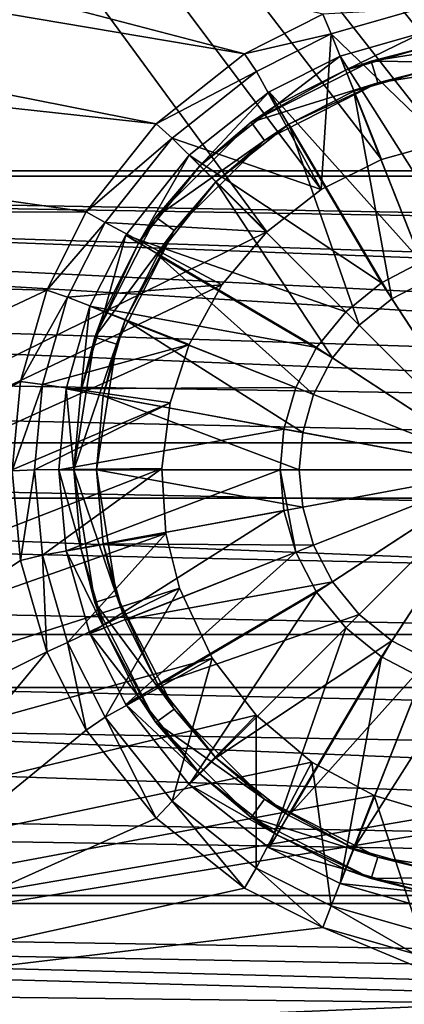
# Model space of a CAD drawing. Header units: metres. Extents: x -1004 to 0, y -808 to 0.
# Tile 64 of 159: x -566 to -515, y -741 to -610. Entities that reach past the tile are written whole.
import ezdxf

# ---------------------------------------------------------------- set-up
doc = ezdxf.new("R2010")
doc.units = ezdxf.units.M

msp = doc.modelspace()

# ---------------------------------------------------------------- linework, layer by layer
at = {"layer": 'None012310'}
for points in [[(-554.042908, -575.838135, 2169.999756), (-576.672791, -564.474976, 2169.999756), (-820.791748, -631.100647, 2169.999756)], [(-577.560303, -565.73114, 2167.143799), (-554.747742, -577.210388, 2167.143799), (-820.791748, -630.385498, 2167.143799)], [(-820.791748, -631.100647, 2169.999756), (-527.649048, -583.39563, 2169.999756), (-554.042908, -575.838135, 2169.999756)], [(-554.747742, -577.210388, 2167.143799), (-528.085999, -584.876221, 2167.143799), (-820.791748, -630.385498, 2167.143799)], [(-502.018646, -585.732666, 2169.999756), (-527.649048, -583.39563, 2169.999756), (-820.791748, -631.100647, 2169.999756)], [(-528.085999, -584.876221, 2167.143799), (-502.018646, -587.267883, 2167.143799), (-820.791748, -630.385498, 2167.143799)], [(-183.245575, -631.100647, 2169.999756), (-502.018646, -585.732666, 2169.999756), (-820.791748, -631.100647, 2169.999756)], [(-820.791748, -630.385498, 2167.143799), (-502.018646, -587.267883, 2167.143799), (-183.245575, -630.385498, 2167.143799)], [(-104.087563, -673.795837, 2141.555176), (-861.502258, -642.578125, 2160.918701), (-820.791748, -630.385498, 2167.143799)], [(-183.245575, -630.385498, 2167.143799), (-142.53511, -642.578247, 2160.918701), (-820.791748, -630.385498, 2167.143799)], [(-142.53511, -642.578247, 2160.918701), (-122.623138, -656.609924, 2152.863525), (-820.791748, -630.385498, 2167.143799)], [(-820.791748, -630.385498, 2167.143799), (-122.623138, -656.609924, 2152.863525), (-104.087563, -673.795837, 2141.555176)], [(-860.662842, -642.614746, 2164.17627), (-111.603981, -666.4646, 2150.060791), (-820.791748, -631.100647, 2169.999756)], [(-111.603981, -666.4646, 2150.060791), (-126.548965, -653.800537, 2157.918701), (-820.791748, -631.100647, 2169.999756)], [(-820.791748, -631.100647, 2169.999756), (-126.548965, -653.800537, 2157.918701), (-143.374496, -642.614746, 2164.17627)], [(-820.791748, -631.100647, 2169.999756), (-143.374496, -642.614746, 2164.17627), (-183.245575, -631.100647, 2169.999756)], [(-881.414185, -656.609863, 2152.863525), (-861.502258, -642.578125, 2160.918701), (-104.087563, -673.795837, 2141.555176)], [(-111.603981, -666.4646, 2150.060791), (-860.662842, -642.614746, 2164.17627), (-877.488342, -653.800537, 2157.918701)], [(-892.43335, -666.4646, 2150.060791), (-111.603981, -666.4646, 2150.060791), (-877.488342, -653.800537, 2157.918701)], [(-899.94989, -673.796082, 2141.555176), (-881.414185, -656.609863, 2152.863525), (-104.087563, -673.795837, 2141.555176)], [(-82.027756, -698.932068, 2125.520752), (-892.43335, -666.4646, 2150.060791), (-908.266174, -682.554504, 2138.760986)], [(-82.027756, -698.932068, 2125.520752), (-95.771164, -682.554504, 2138.760986), (-892.43335, -666.4646, 2150.060791)], [(-95.771164, -682.554504, 2138.760986), (-111.603981, -666.4646, 2150.060791), (-892.43335, -666.4646, 2150.060791)], [(-915.988464, -691.90033, 2127.664551), (-899.94989, -673.796082, 2141.555176), (-88.047546, -691.902039, 2127.663086)], [(-899.94989, -673.796082, 2141.555176), (-104.087563, -673.795837, 2141.555176), (-88.047546, -691.902039, 2127.663086)], [(-922.009583, -698.932068, 2125.520752), (-82.027756, -698.932068, 2125.520752), (-908.266174, -682.554504, 2138.760986)], [(-929.518494, -710.105225, 2111.226563), (-915.988464, -691.90033, 2127.664551), (-64.492477, -726.51062, 2093.737549)], [(-64.492477, -726.51062, 2093.737549), (-915.988464, -691.90033, 2127.664551), (-74.518837, -710.105225, 2111.226563)], [(-915.988464, -691.90033, 2127.664551), (-88.047546, -691.902039, 2127.663086), (-74.518837, -710.105225, 2111.226563)], [(-62.764423, -727.559082, 2097.011719), (-922.009583, -698.932068, 2125.520752), (-932.552673, -713.465515, 2112.023438)], [(-62.764423, -727.559082, 2097.011719), (-71.484612, -713.465515, 2112.023438), (-922.009583, -698.932068, 2125.520752)], [(-71.484612, -713.465515, 2112.023438), (-82.027756, -698.932068, 2125.520752), (-922.009583, -698.932068, 2125.520752)], [(-939.5448, -726.510559, 2093.737793), (-929.518494, -710.105225, 2111.226563), (-64.492477, -726.51062, 2093.737549)], [(-941.272888, -727.559082, 2097.011719), (-62.764423, -727.559082, 2097.011719), (-932.552673, -713.465515, 2112.023438)], [(-946.362122, -741.070984, 2075.415039), (-939.5448, -726.510559, 2093.737793), (-54.187531, -749.625977, 2063.023682)], [(-54.187531, -749.625977, 2063.023682), (-939.5448, -726.510559, 2093.737793), (-57.675217, -741.070984, 2075.415039)], [(-939.5448, -726.510559, 2093.737793), (-64.492477, -726.51062, 2093.737549), (-57.675217, -741.070984, 2075.415039)], [(-941.272888, -727.559082, 2097.011719), (-949.259888, -744.18219, 2076.154297), (-51.716675, -751.684326, 2065.279785)], [(-51.716675, -751.684326, 2065.279785), (-54.777439, -744.18219, 2076.154297), (-941.272888, -727.559082, 2097.011719)], [(-54.777439, -744.18219, 2076.154297), (-62.764423, -727.559082, 2097.011719), (-941.272888, -727.559082, 2097.011719)]]:
    msp.add_3dface(points, dxfattribs=at)
at = {"layer": 'None012320'}
for points in [[(-512.755005, -612.025391, 111.452499), (-523.735901, -615.182617, 111.452499), (-507.414429, -640.883179, 115.948647)], [(-522.999756, -617.042175, 108.797249), (-523.735901, -615.182617, 108.389137), (-512.755005, -612.025391, 108.38913)], [(-512.755005, -612.025391, 108.38913), (-523.735901, -615.182617, 111.452499), (-512.755005, -612.025391, 111.452499)], [(-512.755005, -612.025391, 108.38913), (-523.735901, -615.182617, 108.389137), (-523.735901, -615.182617, 111.452499)], [(-512.391052, -613.991943, 108.797249), (-522.999756, -617.042175, 108.797249), (-512.755005, -612.025391, 108.38913)], [(-502.018829, -613.040283, 101.509148), (-519.632813, -615.830078, 101.509148), (-512.391052, -613.991943, 108.797249)], [(-502.018829, -613.040283, 101.509148), (-502.018829, -616.040283, 101.509148), (-519.632813, -615.830078, 101.509148)], [(-519.632813, -615.830078, 101.509148), (-522.999756, -617.042175, 108.797249), (-512.391052, -613.991943, 108.797249)], [(-519.632813, -615.830078, 101.509148), (-535.522583, -623.926331, 101.509148), (-522.999756, -617.042175, 108.797249)], [(-519.632813, -615.830078, 101.509148), (-518.70575, -618.683228, 101.509148), (-535.522583, -623.926331, 101.509148)], [(-523.735901, -615.182617, 111.452499), (-533.147095, -619.920166, 111.452499), (-512.933655, -642.470093, 115.948647)], [(-532.092834, -621.61969, 108.797249), (-533.147095, -619.920166, 108.389137), (-523.735901, -615.182617, 108.389137)], [(-523.735901, -615.182617, 108.389137), (-533.147095, -619.920166, 108.389137), (-523.735901, -615.182617, 111.452499)], [(-523.735901, -615.182617, 111.452499), (-533.147095, -619.920166, 108.389137), (-533.147095, -619.920166, 111.452499)], [(-522.999756, -617.042175, 108.797249), (-532.092834, -621.61969, 108.797249), (-523.735901, -615.182617, 108.389137)], [(-507.414429, -640.883179, 115.948647), (-523.735901, -615.182617, 111.452499), (-512.933655, -642.470093, 115.948647)], [(-502.018829, -616.040283, 101.509148), (-518.70575, -618.683228, 101.509148), (-519.632813, -615.830078, 101.509148)], [(-502.018829, -616.040283, 101.509148), (-511.845154, -616.941833, 109.382034), (-518.70575, -618.683228, 101.509148)], [(-535.522583, -623.926331, 101.509148), (-532.092834, -621.61969, 108.797249), (-522.999756, -617.042175, 108.797249)], [(-521.895508, -619.831543, 109.382034), (-511.845154, -616.941833, 109.382034), (-512.001099, -644.825562, 113.182106)], [(-511.845154, -616.941833, 109.382034), (-521.895508, -619.831543, 109.382034), (-518.70575, -618.683228, 101.509148)], [(-518.70575, -618.683228, 101.509148), (-533.759216, -626.353333, 101.509148), (-535.522583, -623.926331, 101.509148)], [(-518.70575, -618.683228, 101.509148), (-530.511353, -624.169006, 109.382034), (-533.759216, -626.353333, 101.509148)], [(-518.70575, -618.683228, 101.509148), (-521.895508, -619.831543, 109.382034), (-530.511353, -624.169006, 109.382034)], [(-533.147095, -619.920166, 111.452499), (-543.738098, -628.320984, 111.452499), (-518.244751, -645.221558, 115.948647)], [(-542.323914, -629.735168, 108.797249), (-543.738098, -628.320984, 108.389137), (-533.147095, -619.920166, 108.389137)], [(-533.147095, -619.920166, 108.389137), (-543.738098, -628.320984, 108.389137), (-533.147095, -619.920166, 111.452499)], [(-533.147095, -619.920166, 111.452499), (-543.738098, -628.320984, 108.389137), (-543.738098, -628.320984, 111.452499)], [(-532.092834, -621.61969, 108.797249), (-542.323914, -629.735168, 108.797249), (-533.147095, -619.920166, 108.389137)], [(-512.933655, -642.470093, 115.948647), (-533.147095, -619.920166, 111.452499), (-518.244751, -645.221558, 115.948647)], [(-530.511353, -624.169006, 109.382034), (-521.895508, -619.831543, 109.382034), (-516.858521, -647.34198, 113.182106)], [(-521.895508, -619.831543, 109.382034), (-512.001099, -644.825562, 113.182106), (-516.858521, -647.34198, 113.182106)], [(-532.092834, -621.61969, 108.797249), (-535.522583, -623.926331, 101.509148), (-542.323914, -629.735168, 108.797249)], [(-535.522583, -623.926331, 101.509148), (-548.132813, -636.536499, 101.509148), (-542.323914, -629.735168, 108.797249)], [(-535.522583, -623.926331, 101.509148), (-533.759216, -626.353333, 101.509148), (-548.132813, -636.536499, 101.509148)], [(-540.202576, -631.856506, 109.382034), (-530.511353, -624.169006, 109.382034), (-521.194702, -650.864441, 113.182106)], [(-530.511353, -624.169006, 109.382034), (-540.202576, -631.856506, 109.382034), (-533.759216, -626.353333, 101.509148)], [(-530.511353, -624.169006, 109.382034), (-516.858521, -647.34198, 113.182106), (-521.194702, -650.864441, 113.182106)], [(-533.759216, -626.353333, 101.509148), (-545.70575, -638.299866, 101.509148), (-548.132813, -636.536499, 101.509148)], [(-533.759216, -626.353333, 101.509148), (-540.202576, -631.856506, 109.382034), (-545.70575, -638.299866, 101.509148)], [(-543.738098, -628.320984, 111.452499), (-552.138977, -638.912048, 111.452499), (-522.986084, -649.073059, 115.948647)], [(-550.439453, -639.966309, 108.797249), (-552.138977, -638.912048, 108.389137), (-543.738098, -628.320984, 108.389137)], [(-543.738098, -628.320984, 108.389137), (-552.138977, -638.912048, 108.389137), (-543.738098, -628.320984, 111.452499)], [(-543.738098, -628.320984, 111.452499), (-552.138977, -638.912048, 108.389137), (-552.138977, -638.912048, 111.452499)], [(-542.323914, -629.735168, 108.797249), (-550.439453, -639.966309, 108.797249), (-543.738098, -628.320984, 108.389137)], [(-518.244751, -645.221558, 115.948647), (-543.738098, -628.320984, 111.452499), (-522.986084, -649.073059, 115.948647)], [(-542.323914, -629.735168, 108.797249), (-548.132813, -636.536499, 101.509148), (-550.439453, -639.966309, 108.797249)], [(-547.890137, -641.547729, 109.382034), (-540.202576, -631.856506, 109.382034), (-524.717102, -655.200623, 113.182106)], [(-540.202576, -631.856506, 109.382034), (-547.890137, -641.547729, 109.382034), (-545.70575, -638.299866, 101.509148)], [(-540.202576, -631.856506, 109.382034), (-521.194702, -650.864441, 113.182106), (-524.717102, -655.200623, 113.182106)], [(-548.132813, -636.536499, 101.509148), (-556.229065, -652.426331, 101.509148), (-550.439453, -639.966309, 108.797249)], [(-548.132813, -636.536499, 101.509148), (-545.70575, -638.299866, 101.509148), (-556.229065, -652.426331, 101.509148)], [(-545.70575, -638.299866, 101.509148), (-553.375916, -653.353333, 101.509148), (-556.229065, -652.426331, 101.509148)], [(-545.70575, -638.299866, 101.509148), (-552.2276, -650.163574, 109.382034), (-553.375916, -653.353333, 101.509148)], [(-545.70575, -638.299866, 101.509148), (-547.890137, -641.547729, 109.382034), (-552.2276, -650.163574, 109.382034)], [(-552.138977, -638.912048, 111.452499), (-556.876465, -648.323181, 111.452507), (-526.837524, -653.814331, 115.948647)], [(-555.016968, -649.059326, 108.797256), (-556.876465, -648.323181, 108.389137), (-552.138977, -638.912048, 108.389137)], [(-552.138977, -638.912048, 108.389137), (-556.876465, -648.323181, 108.389137), (-552.138977, -638.912048, 111.452499)], [(-552.138977, -638.912048, 111.452499), (-556.876465, -648.323181, 108.389137), (-556.876465, -648.323181, 111.452507)], [(-550.439453, -639.966309, 108.797249), (-556.229065, -652.426331, 101.509148), (-555.016968, -649.059326, 108.797256)], [(-550.439453, -639.966309, 108.797249), (-555.016968, -649.059326, 108.797256), (-552.138977, -638.912048, 108.389137)], [(-522.986084, -649.073059, 115.948647), (-552.138977, -638.912048, 111.452499), (-526.837524, -653.814331, 115.948647)], [(-552.2276, -650.163574, 109.382034), (-547.890137, -641.547729, 109.382034), (-527.233521, -660.057983, 113.182106)], [(-547.890137, -641.547729, 109.382034), (-524.717102, -655.200623, 113.182106), (-527.233521, -660.057983, 113.182106)], [(-512.933655, -642.470093, 115.948647), (-518.244751, -645.221558, 115.948647), (-502.018829, -670.040283, 117.452507)], [(-516.858521, -647.34198, 113.182106), (-512.001099, -644.825562, 113.182106), (-502.018829, -670.040283, 114.452507)], [(-518.244751, -645.221558, 115.948647), (-522.986084, -649.073059, 115.948647), (-502.018829, -670.040283, 117.452507)], [(-521.194702, -650.864441, 113.182106), (-516.858521, -647.34198, 113.182106), (-502.018829, -670.040283, 114.452507)], [(-556.876465, -648.323181, 111.452507), (-560.033752, -659.304138, 111.452507), (-529.58905, -659.125488, 115.948647)], [(-558.0672, -659.66803, 108.797256), (-560.033752, -659.304138, 108.389137), (-556.876465, -648.323181, 108.389137)], [(-556.876465, -648.323181, 108.389137), (-560.033752, -659.304138, 108.389137), (-556.876465, -648.323181, 111.452507)], [(-556.876465, -648.323181, 111.452507), (-560.033752, -659.304138, 108.389137), (-560.033752, -659.304138, 111.452507)], [(-555.016968, -649.059326, 108.797256), (-558.0672, -659.66803, 108.797256), (-556.876465, -648.323181, 108.389137)], [(-556.229065, -652.426331, 101.509148), (-558.0672, -659.66803, 108.797256), (-555.016968, -649.059326, 108.797256)], [(-526.837524, -653.814331, 115.948647), (-556.876465, -648.323181, 111.452507), (-529.58905, -659.125488, 115.948647)], [(-522.986084, -649.073059, 115.948647), (-526.837524, -653.814331, 115.948647), (-502.018829, -670.040283, 117.452507)], [(-555.117249, -660.213928, 109.382042), (-552.2276, -650.163574, 109.382034), (-528.684875, -665.105652, 113.182106)], [(-552.2276, -650.163574, 109.382034), (-555.117249, -660.213928, 109.382042), (-553.375916, -653.353333, 101.509148)], [(-552.2276, -650.163574, 109.382034), (-527.233521, -660.057983, 113.182106), (-528.684875, -665.105652, 113.182106)], [(-524.717102, -655.200623, 113.182106), (-521.194702, -650.864441, 113.182106), (-502.018829, -670.040283, 114.452507)], [(-556.229065, -652.426331, 101.509148), (-559.01886, -670.040283, 101.509148), (-558.0672, -659.66803, 108.797256)], [(-556.229065, -652.426331, 101.509148), (-553.375916, -653.353333, 101.509148), (-559.01886, -670.040283, 101.509148)], [(-553.375916, -653.353333, 101.509148), (-556.01886, -670.040283, 101.509148), (-559.01886, -670.040283, 101.509148)], [(-553.375916, -653.353333, 101.509148), (-555.117249, -660.213928, 109.382042), (-556.01886, -670.040283, 101.509148)], [(-526.837524, -653.814331, 115.948647), (-529.58905, -659.125488, 115.948647), (-502.018829, -670.040283, 117.452507)], [(-527.233521, -660.057983, 113.182106), (-524.717102, -655.200623, 113.182106), (-502.018829, -670.040283, 114.452507)], [(-560.033752, -659.304138, 111.452507), (-561.018799, -670.040283, 111.452507), (-531.175903, -664.644653, 115.948647)], [(-559.01886, -670.040283, 108.797256), (-561.018799, -670.040283, 108.389137), (-560.033752, -659.304138, 108.389137)], [(-560.033752, -659.304138, 108.389137), (-561.018799, -670.040283, 111.452507), (-560.033752, -659.304138, 111.452507)], [(-560.033752, -659.304138, 108.389137), (-561.018799, -670.040283, 108.389137), (-561.018799, -670.040283, 111.452507)], [(-529.58905, -659.125488, 115.948647), (-560.033752, -659.304138, 111.452507), (-531.175903, -664.644653, 115.948647)], [(-558.0672, -659.66803, 108.797256), (-559.01886, -670.040283, 108.797256), (-560.033752, -659.304138, 108.389137)], [(-502.018829, -670.040283, 117.452507), (-529.58905, -659.125488, 115.948647), (-531.175903, -664.644653, 115.948647)], [(-559.01886, -670.040283, 101.509148), (-559.01886, -670.040283, 108.797256), (-558.0672, -659.66803, 108.797256)], [(-556.01886, -670.040283, 109.382042), (-555.117249, -660.213928, 109.382042), (-529.137573, -670.040283, 113.182106)], [(-555.117249, -660.213928, 109.382042), (-556.01886, -670.040283, 109.382042), (-556.01886, -670.040283, 101.509148)], [(-555.117249, -660.213928, 109.382042), (-528.684875, -665.105652, 113.182106), (-529.137573, -670.040283, 113.182106)], [(-528.684875, -665.105652, 113.182106), (-527.233521, -660.057983, 113.182106), (-502.018829, -670.040283, 114.452507)], [(-561.018799, -670.040283, 111.452507), (-531.670959, -670.040283, 115.948647), (-531.175903, -664.644653, 115.948647)], [(-531.175903, -664.644653, 115.948647), (-531.670959, -670.040283, 115.948647), (-502.018829, -670.040283, 117.452507)], [(-529.137573, -670.040283, 113.182106), (-528.684875, -665.105652, 113.182106), (-502.018829, -670.040283, 114.452507)], [(-561.018799, -670.040283, 111.452507), (-560.033752, -680.776428, 111.452507), (-531.670959, -670.040283, 115.948647)], [(-560.033752, -680.776428, 108.389137), (-561.018799, -670.040283, 108.389137), (-558.0672, -680.412476, 108.797256)], [(-561.018799, -670.040283, 108.389137), (-559.01886, -670.040283, 108.797256), (-558.0672, -680.412476, 108.797256)], [(-560.033752, -680.776428, 111.452507), (-561.018799, -670.040283, 108.389137), (-560.033752, -680.776428, 108.389137)], [(-560.033752, -680.776428, 111.452507), (-561.018799, -670.040283, 111.452507), (-561.018799, -670.040283, 108.389137)], [(-560.033752, -680.776428, 111.452507), (-531.175903, -675.435852, 115.948647), (-531.670959, -670.040283, 115.948647)], [(-556.229065, -687.654236, 101.509148), (-558.0672, -680.412476, 108.797256), (-559.01886, -670.040283, 101.509148)], [(-558.0672, -680.412476, 108.797256), (-559.01886, -670.040283, 108.797256), (-559.01886, -670.040283, 101.509148)], [(-559.01886, -670.040283, 101.509148), (-556.01886, -670.040283, 101.509148), (-553.375916, -686.727173, 101.509148)], [(-556.229065, -687.654236, 101.509148), (-559.01886, -670.040283, 101.509148), (-553.375916, -686.727173, 101.509148)], [(-555.117249, -679.866577, 109.382042), (-556.01886, -670.040283, 109.382042), (-528.684875, -674.974915, 113.182106)], [(-556.01886, -670.040283, 109.382042), (-529.137573, -670.040283, 113.182106), (-528.684875, -674.974915, 113.182106)], [(-553.375916, -686.727173, 101.509148), (-556.01886, -670.040283, 101.509148), (-555.117249, -679.866577, 109.382042)], [(-556.01886, -670.040283, 101.509148), (-556.01886, -670.040283, 109.382042), (-555.117249, -679.866577, 109.382042)], [(-531.670959, -670.040283, 115.948647), (-531.175903, -675.435852, 115.948647), (-529.58905, -680.955078, 115.948647)], [(-529.58905, -680.955078, 115.948647), (-502.018829, -670.040283, 117.452507), (-531.670959, -670.040283, 115.948647)], [(-529.58905, -680.955078, 115.948647), (-526.837524, -686.266235, 115.948647), (-502.018829, -670.040283, 117.452507)], [(-528.684875, -674.974915, 113.182106), (-529.137573, -670.040283, 113.182106), (-502.018829, -670.040283, 114.452507)], [(-527.233521, -680.022522, 113.182106), (-528.684875, -674.974915, 113.182106), (-502.018829, -670.040283, 114.452507)], [(-524.717102, -684.879944, 113.182106), (-527.233521, -680.022522, 113.182106), (-502.018829, -670.040283, 114.452507)], [(-526.837524, -686.266235, 115.948647), (-522.986084, -691.007507, 115.948647), (-502.018829, -670.040283, 117.452507)], [(-521.194702, -689.216125, 113.182106), (-524.717102, -684.879944, 113.182106), (-502.018829, -670.040283, 114.452507)], [(-522.986084, -691.007507, 115.948647), (-518.244751, -694.858948, 115.948647), (-502.018829, -670.040283, 117.452507)], [(-516.858521, -692.738586, 113.182106), (-521.194702, -689.216125, 113.182106), (-502.018829, -670.040283, 114.452507)], [(-518.244751, -694.858948, 115.948647), (-512.933655, -697.610474, 115.948647), (-502.018829, -670.040283, 117.452507)], [(-512.001099, -695.255005, 113.182106), (-516.858521, -692.738586, 113.182106), (-502.018829, -670.040283, 114.452507)], [(-555.117249, -679.866577, 109.382042), (-528.684875, -674.974915, 113.182106), (-527.233521, -680.022522, 113.182106)], [(-560.033752, -680.776428, 111.452507), (-556.876465, -691.757385, 111.452507), (-531.175903, -675.435852, 115.948647)], [(-531.175903, -675.435852, 115.948647), (-556.876465, -691.757385, 111.452507), (-529.58905, -680.955078, 115.948647)], [(-560.033752, -680.776428, 108.389137), (-558.0672, -680.412476, 108.797256), (-555.016968, -691.02124, 108.797256)], [(-555.016968, -691.02124, 108.797256), (-558.0672, -680.412476, 108.797256), (-556.229065, -687.654236, 101.509148)], [(-552.2276, -689.916931, 109.382042), (-555.117249, -679.866577, 109.382042), (-527.233521, -680.022522, 113.182106)], [(-553.375916, -686.727173, 101.509148), (-555.117249, -679.866577, 109.382042), (-552.2276, -689.916931, 109.382042)], [(-552.2276, -689.916931, 109.382042), (-527.233521, -680.022522, 113.182106), (-524.717102, -684.879944, 113.182106)], [(-556.876465, -691.757385, 108.389137), (-560.033752, -680.776428, 108.389137), (-555.016968, -691.02124, 108.797256)], [(-556.876465, -691.757385, 111.452507), (-560.033752, -680.776428, 111.452507), (-556.876465, -691.757385, 108.389137)], [(-556.876465, -691.757385, 108.389137), (-560.033752, -680.776428, 111.452507), (-560.033752, -680.776428, 108.389137)], [(-529.58905, -680.955078, 115.948647), (-556.876465, -691.757385, 111.452507), (-552.138977, -701.168518, 111.452507)], [(-529.58905, -680.955078, 115.948647), (-552.138977, -701.168518, 111.452507), (-526.837524, -686.266235, 115.948647)], [(-547.890137, -698.532776, 109.382042), (-552.2276, -689.916931, 109.382042), (-524.717102, -684.879944, 113.182106)], [(-547.890137, -698.532776, 109.382042), (-524.717102, -684.879944, 113.182106), (-521.194702, -689.216125, 113.182106)], [(-545.70575, -701.780701, 101.509148), (-556.229065, -687.654236, 101.509148), (-553.375916, -686.727173, 101.509148)], [(-545.70575, -701.780701, 101.509148), (-553.375916, -686.727173, 101.509148), (-547.890137, -698.532776, 109.382042)], [(-547.890137, -698.532776, 109.382042), (-553.375916, -686.727173, 101.509148), (-552.2276, -689.916931, 109.382042)], [(-552.138977, -701.168518, 111.452507), (-543.738098, -711.759521, 111.452507), (-526.837524, -686.266235, 115.948647)], [(-526.837524, -686.266235, 115.948647), (-543.738098, -711.759521, 111.452507), (-522.986084, -691.007507, 115.948647)], [(-548.132813, -703.544006, 101.509148), (-555.016968, -691.02124, 108.797256), (-556.229065, -687.654236, 101.509148)], [(-548.132813, -703.544006, 101.509148), (-556.229065, -687.654236, 101.509148), (-545.70575, -701.780701, 101.509148)], [(-540.202576, -708.22406, 109.382042), (-547.890137, -698.532776, 109.382042), (-521.194702, -689.216125, 113.182106)], [(-540.202576, -708.22406, 109.382042), (-521.194702, -689.216125, 113.182106), (-516.858521, -692.738586, 113.182106)], [(-556.876465, -691.757385, 108.389137), (-555.016968, -691.02124, 108.797256), (-550.439453, -700.114258, 108.797256)], [(-552.138977, -701.168518, 108.389137), (-556.876465, -691.757385, 108.389137), (-550.439453, -700.114258, 108.797256)], [(-552.138977, -701.168518, 111.452507), (-556.876465, -691.757385, 111.452507), (-552.138977, -701.168518, 108.389137)], [(-552.138977, -701.168518, 108.389137), (-556.876465, -691.757385, 111.452507), (-556.876465, -691.757385, 108.389137)], [(-548.132813, -703.544006, 101.509148), (-550.439453, -700.114258, 108.797256), (-555.016968, -691.02124, 108.797256)], [(-543.738098, -711.759521, 111.452507), (-533.147095, -720.1604, 111.452507), (-522.986084, -691.007507, 115.948647)], [(-522.986084, -691.007507, 115.948647), (-533.147095, -720.1604, 111.452507), (-518.244751, -694.858948, 115.948647)], [(-530.511353, -715.91156, 109.382042), (-540.202576, -708.22406, 109.382042), (-516.858521, -692.738586, 113.182106)], [(-530.511353, -715.91156, 109.382042), (-516.858521, -692.738586, 113.182106), (-512.001099, -695.255005, 113.182106)], [(-533.147095, -720.1604, 111.452507), (-523.735901, -724.897949, 111.452507), (-518.244751, -694.858948, 115.948647)], [(-521.895508, -720.249023, 109.382042), (-530.511353, -715.91156, 109.382042), (-512.001099, -695.255005, 113.182106)], [(-518.244751, -694.858948, 115.948647), (-523.735901, -724.897949, 111.452507), (-512.933655, -697.610474, 115.948647)], [(-521.895508, -720.249023, 109.382042), (-512.001099, -695.255005, 113.182106), (-506.953461, -696.706299, 113.182106)], [(-511.845154, -723.138733, 109.382042), (-521.895508, -720.249023, 109.382042), (-506.953461, -696.706299, 113.182106)], [(-540.202576, -708.22406, 109.382042), (-545.70575, -701.780701, 101.509148), (-547.890137, -698.532776, 109.382042)], [(-523.735901, -724.897949, 111.452507), (-512.755005, -728.055176, 111.452507), (-512.933655, -697.610474, 115.948647)], [(-552.138977, -701.168518, 108.389137), (-550.439453, -700.114258, 108.797256), (-542.323914, -710.345337, 108.797256)], [(-543.738098, -711.759521, 108.389137), (-552.138977, -701.168518, 108.389137), (-542.323914, -710.345337, 108.797256)], [(-543.738098, -711.759521, 111.452507), (-552.138977, -701.168518, 111.452507), (-543.738098, -711.759521, 108.389137)], [(-543.738098, -711.759521, 108.389137), (-552.138977, -701.168518, 111.452507), (-552.138977, -701.168518, 108.389137)], [(-542.323914, -710.345337, 108.797256), (-550.439453, -700.114258, 108.797256), (-548.132813, -703.544006, 101.509148)], [(-533.759216, -713.727173, 101.509148), (-548.132813, -703.544006, 101.509148), (-545.70575, -701.780701, 101.509148)], [(-533.759216, -713.727173, 101.509148), (-545.70575, -701.780701, 101.509148), (-540.202576, -708.22406, 109.382042)], [(-535.522583, -716.154236, 101.509148), (-542.323914, -710.345337, 108.797256), (-548.132813, -703.544006, 101.509148)], [(-535.522583, -716.154236, 101.509148), (-548.132813, -703.544006, 101.509148), (-533.759216, -713.727173, 101.509148)], [(-530.511353, -715.91156, 109.382042), (-533.759216, -713.727173, 101.509148), (-540.202576, -708.22406, 109.382042)], [(-543.738098, -711.759521, 108.389137), (-542.323914, -710.345337, 108.797256), (-532.092834, -718.460876, 108.797256)], [(-532.092834, -718.460876, 108.797256), (-542.323914, -710.345337, 108.797256), (-535.522583, -716.154236, 101.509148)], [(-533.147095, -720.1604, 108.389137), (-543.738098, -711.759521, 108.389137), (-532.092834, -718.460876, 108.797256)], [(-533.147095, -720.1604, 111.452507), (-543.738098, -711.759521, 111.452507), (-533.147095, -720.1604, 108.389137)], [(-533.147095, -720.1604, 108.389137), (-543.738098, -711.759521, 111.452507), (-543.738098, -711.759521, 108.389137)], [(-518.70575, -721.397339, 101.509148), (-535.522583, -716.154236, 101.509148), (-533.759216, -713.727173, 101.509148)], [(-518.70575, -721.397339, 101.509148), (-533.759216, -713.727173, 101.509148), (-521.895508, -720.249023, 109.382042)], [(-533.759216, -713.727173, 101.509148), (-530.511353, -715.91156, 109.382042), (-521.895508, -720.249023, 109.382042)], [(-519.632813, -724.250488, 101.509148), (-532.092834, -718.460876, 108.797256), (-535.522583, -716.154236, 101.509148)], [(-519.632813, -724.250488, 101.509148), (-535.522583, -716.154236, 101.509148), (-518.70575, -721.397339, 101.509148)], [(-533.147095, -720.1604, 108.389137), (-532.092834, -718.460876, 108.797256), (-522.999756, -723.038391, 108.797256)], [(-519.632813, -724.250488, 101.509148), (-522.999756, -723.038391, 108.797256), (-532.092834, -718.460876, 108.797256)], [(-523.735901, -724.897949, 108.389137), (-533.147095, -720.1604, 108.389137), (-522.999756, -723.038391, 108.797256)], [(-523.735901, -724.897949, 111.452507), (-533.147095, -720.1604, 111.452507), (-523.735901, -724.897949, 108.389137)], [(-523.735901, -724.897949, 108.389137), (-533.147095, -720.1604, 111.452507), (-533.147095, -720.1604, 108.389137)], [(-518.70575, -721.397339, 101.509148), (-521.895508, -720.249023, 109.382042), (-511.845154, -723.138733, 109.382042)], [(-502.018829, -724.040283, 101.509148), (-519.632813, -724.250488, 101.509148), (-518.70575, -721.397339, 101.509148)], [(-502.018829, -724.040283, 101.509148), (-518.70575, -721.397339, 101.509148), (-511.845154, -723.138733, 109.382042)], [(-523.735901, -724.897949, 108.389137), (-522.999756, -723.038391, 108.797256), (-512.391052, -726.088623, 108.797256)], [(-512.391052, -726.088623, 108.797256), (-522.999756, -723.038391, 108.797256), (-519.632813, -724.250488, 101.509148)], [(-502.018829, -724.040283, 101.509148), (-502.018829, -727.040283, 101.509148), (-519.632813, -724.250488, 101.509148)], [(-502.018829, -727.040283, 101.509148), (-512.391052, -726.088623, 108.797256), (-519.632813, -724.250488, 101.509148)], [(-512.755005, -728.055176, 108.389137), (-523.735901, -724.897949, 108.389137), (-512.391052, -726.088623, 108.797256)], [(-512.755005, -728.055176, 111.452507), (-523.735901, -724.897949, 108.389137), (-512.755005, -728.055176, 108.389137)], [(-512.755005, -728.055176, 111.452507), (-523.735901, -724.897949, 111.452507), (-523.735901, -724.897949, 108.389137)]]:
    msp.add_3dface(points, dxfattribs=at)
at = {"layer": 'None012349'}
for points in [[(-787.024658, -763.271118, 90), (-994.037292, -10, 90), (-533.424561, -638.481384, 90)], [(-994.037292, -10, 90), (-526.238708, -632.856445, 90), (-533.424561, -638.481384, 90)], [(-10, -10, 90), (-502.018646, -625.846375, 90), (-994.037292, -10, 90)], [(-502.018646, -625.846375, 90), (-510.034576, -626.560547, 90), (-994.037292, -10, 90)], [(-994.037292, -10, 90), (-510.034576, -626.560547, 90), (-518.256042, -628.853394, 90)], [(-518.256042, -628.853394, 90), (-526.238708, -632.856445, 90), (-994.037292, -10, 90)], [(-526.001953, -609.617432, 109.382149), (-938.786865, -509.7388, 111.125534), (-536.392456, -614.846802, 109.290871)], [(-938.786865, -509.7388, 111.125534), (-937.068787, -547.130127, 110.47287), (-536.392456, -614.846802, 109.290871)], [(-536.392456, -614.846802, 109.290871), (-937.068787, -547.130127, 110.47287), (-548.091431, -624.124634, 109.128922)], [(-937.068787, -547.130127, 110.47287), (-935.072998, -581.77356, 109.868164), (-548.091431, -624.124634, 109.128922)], [(-548.091431, -624.124634, 109.128922), (-935.072998, -581.77356, 109.868164), (-557.370667, -635.821777, 108.924751)], [(-935.072998, -581.77356, 109.868164), (-931.152954, -636.047485, 108.920807), (-557.370667, -635.821777, 108.924751)], [(-524.901855, -612.216553, 100.734467), (-526.001953, -609.617432, 109.382149), (-536.392456, -614.846802, 109.290871)], [(-524.901855, -612.216553, 100.734467), (-513.324951, -608.890686, 100.792519), (-526.001953, -609.617432, 109.382149)], [(-524.901855, -612.216553, 100.734467), (-510.034576, -626.560547, 90), (-513.324951, -608.890686, 100.792519)], [(-534.825623, -617.209473, 100.647316), (-524.901855, -612.216553, 100.734467), (-536.392456, -614.846802, 109.290871)], [(-534.825623, -617.209473, 100.647316), (-526.238708, -632.856445, 90), (-524.901855, -612.216553, 100.734467)], [(-526.238708, -632.856445, 90), (-518.256042, -628.853394, 90), (-524.901855, -612.216553, 100.734467)], [(-524.901855, -612.216553, 100.734467), (-518.256042, -628.853394, 90), (-510.034576, -626.560547, 90)], [(-534.825623, -617.209473, 100.647316), (-536.392456, -614.846802, 109.290871), (-548.091431, -624.124634, 109.128922)], [(-545.990845, -626.061951, 100.49279), (-534.825623, -617.209473, 100.647316), (-548.091431, -624.124634, 109.128922)], [(-526.238708, -632.856445, 90), (-534.825623, -617.209473, 100.647316), (-545.990845, -626.061951, 100.49279)], [(-545.990845, -626.061951, 100.49279), (-548.091431, -624.124634, 109.128922), (-557.370667, -635.821777, 108.924751)], [(-554.851074, -637.227966, 100.29789), (-545.990845, -626.061951, 100.49279), (-557.370667, -635.821777, 108.924751)], [(-533.424561, -638.481384, 90), (-545.990845, -626.061951, 100.49279), (-554.851074, -637.227966, 100.29789)], [(-533.424561, -638.481384, 90), (-526.238708, -632.856445, 90), (-545.990845, -626.061951, 100.49279)], [(-557.370667, -635.821777, 108.924751), (-931.152954, -636.047485, 108.920807), (-562.60083, -646.210693, 108.743408)], [(-931.152954, -636.047485, 108.920807), (-748.201965, -733.557373, 107.218765), (-562.60083, -646.210693, 108.743408)], [(-554.851074, -637.227966, 100.29789), (-557.370667, -635.821777, 108.924751), (-562.60083, -646.210693, 108.743408)], [(-559.844482, -647.143677, 100.124809), (-554.851074, -637.227966, 100.29789), (-562.60083, -646.210693, 108.743408)], [(-539.39978, -645.517517, 90), (-554.851074, -637.227966, 100.29789), (-559.844482, -647.143677, 100.124809)], [(-539.39978, -645.517517, 90), (-533.424561, -638.481384, 90), (-554.851074, -637.227966, 100.29789)], [(-533.424561, -638.481384, 90), (-539.39978, -645.517517, 90), (-787.024658, -763.271118, 90)], [(-539.39978, -645.517517, 90), (-543.734131, -653.394958, 90), (-787.024658, -763.271118, 90)], [(-562.60083, -646.210693, 108.743408), (-748.201965, -733.557373, 107.218765), (-566.087585, -658.335693, 108.531769)], [(-559.844482, -647.143677, 100.124809), (-562.60083, -646.210693, 108.743408), (-566.087585, -658.335693, 108.531769)], [(-543.734131, -653.394958, 90), (-539.39978, -645.517517, 90), (-559.844482, -647.143677, 100.124809)], [(-563.174255, -658.717896, 99.922783), (-559.844482, -647.143677, 100.124809), (-566.087585, -658.335693, 108.531769)], [(-543.734131, -653.394958, 90), (-559.844482, -647.143677, 100.124809), (-563.174255, -658.717896, 99.922783)], [(-787.024658, -763.271118, 90), (-543.734131, -653.394958, 90), (-546.257019, -661.171448, 90)], [(-546.257019, -661.171448, 90), (-543.734131, -653.394958, 90), (-563.174255, -658.717896, 99.922783)], [(-748.201965, -733.557373, 107.218765), (-700.727112, -736.092407, 107.174522), (-566.087585, -658.335693, 108.531769)], [(-566.087585, -658.335693, 108.531769), (-700.727112, -736.092407, 107.174522), (-567.175415, -670.190369, 108.324844)], [(-563.174255, -658.717896, 99.922783), (-566.087585, -658.335693, 108.531769), (-567.175415, -670.190369, 108.324844)], [(-564.213806, -670.037109, 99.725204), (-563.174255, -658.717896, 99.922783), (-567.175415, -670.190369, 108.324844)], [(-546.257019, -661.171448, 90), (-563.174255, -658.717896, 99.922783), (-564.213806, -670.037109, 99.725204)], [(-546.257019, -661.171448, 90), (-547.366516, -669.858643, 90), (-787.024658, -763.271118, 90)], [(-547.366516, -669.858643, 90), (-546.257019, -661.171448, 90), (-564.213806, -670.037109, 99.725204)], [(-547.366516, -669.858643, 90), (-546.808411, -678.474121, 90), (-787.024658, -763.271118, 90)], [(-547.366516, -669.858643, 90), (-564.213806, -670.037109, 99.725204), (-563.176453, -681.350769, 99.527725)], [(-546.808411, -678.474121, 90), (-547.366516, -669.858643, 90), (-563.176453, -681.350769, 99.527725)], [(-567.175415, -670.190369, 108.324844), (-650.415222, -738.180603, 107.138069), (-566.087585, -682.045044, 108.11792)], [(-564.213806, -670.037109, 99.725204), (-567.175415, -670.190369, 108.324844), (-566.087585, -682.045044, 108.11792)], [(-563.176453, -681.350769, 99.527725), (-564.213806, -670.037109, 99.725204), (-566.087585, -682.045044, 108.11792)], [(-787.024658, -763.271118, 90), (-546.808411, -678.474121, 90), (-545.013977, -685.733765, 90)], [(-546.808411, -678.474121, 90), (-563.176453, -681.350769, 99.527725), (-559.848938, -692.925598, 99.325684)], [(-545.013977, -685.733765, 90), (-546.808411, -678.474121, 90), (-559.848938, -692.925598, 99.325684)], [(-563.176453, -681.350769, 99.527725), (-566.087585, -682.045044, 108.11792), (-562.60083, -694.170044, 107.906281)], [(-559.848938, -692.925598, 99.325684), (-563.176453, -681.350769, 99.527725), (-562.60083, -694.170044, 107.906281)], [(-650.415222, -738.180603, 107.138069), (-562.60083, -694.170044, 107.906281), (-566.087585, -682.045044, 108.11792)], [(-545.013977, -685.733765, 90), (-540.674011, -695.008423, 90), (-787.024658, -763.271118, 90)], [(-545.013977, -685.733765, 90), (-559.848938, -692.925598, 99.325684), (-554.855347, -702.845642, 99.152527)], [(-540.674011, -695.008423, 90), (-545.013977, -685.733765, 90), (-554.855347, -702.845642, 99.152527)], [(-559.848938, -692.925598, 99.325684), (-562.60083, -694.170044, 107.906281), (-557.370667, -704.55896, 107.724937)], [(-554.855347, -702.845642, 99.152527), (-559.848938, -692.925598, 99.325684), (-557.370667, -704.55896, 107.724937)], [(-650.415222, -738.180603, 107.138069), (-600.200378, -739.656799, 107.112305), (-562.60083, -694.170044, 107.906281)], [(-600.200378, -739.656799, 107.112305), (-557.370667, -704.55896, 107.724937), (-562.60083, -694.170044, 107.906281)], [(-540.674011, -695.008423, 90), (-534.859436, -702.564209, 90), (-787.024658, -763.271118, 90)], [(-540.674011, -695.008423, 90), (-554.855347, -702.845642, 99.152527), (-545.999451, -714.010071, 98.957649)], [(-534.859436, -702.564209, 90), (-540.674011, -695.008423, 90), (-545.999451, -714.010071, 98.957649)], [(-787.024658, -763.271118, 90), (-534.859436, -702.564209, 90), (-527.478333, -708.817749, 90)], [(-534.859436, -702.564209, 90), (-545.999451, -714.010071, 98.957649), (-534.83252, -722.86676, 98.803055)], [(-527.478333, -708.817749, 90), (-534.859436, -702.564209, 90), (-534.83252, -722.86676, 98.803055)], [(-554.855347, -702.845642, 99.152527), (-557.370667, -704.55896, 107.724937), (-548.091431, -716.256104, 107.52076)], [(-545.999451, -714.010071, 98.957649), (-554.855347, -702.845642, 99.152527), (-548.091431, -716.256104, 107.52076)], [(-548.091431, -716.256104, 107.52076), (-557.370667, -704.55896, 107.724937), (-600.200378, -739.656799, 107.112305)], [(-527.478333, -708.817749, 90), (-519.198181, -713.258972, 90), (-787.024658, -763.271118, 90)], [(-527.478333, -708.817749, 90), (-534.83252, -722.86676, 98.803055), (-524.913086, -727.859497, 98.715912)], [(-519.198181, -713.258972, 90), (-527.478333, -708.817749, 90), (-524.913086, -727.859497, 98.715912)], [(-519.198181, -713.258972, 90), (-510.516998, -715.836121, 90), (-787.024658, -763.271118, 90)], [(-545.999451, -714.010071, 98.957649), (-548.091431, -716.256104, 107.52076), (-536.392456, -725.533936, 107.358818)], [(-534.83252, -722.86676, 98.803055), (-545.999451, -714.010071, 98.957649), (-536.392456, -725.533936, 107.358818)], [(-519.198181, -713.258972, 90), (-524.913086, -727.859497, 98.715912), (-513.336853, -731.187622, 98.657814)], [(-510.516998, -715.836121, 90), (-519.198181, -713.258972, 90), (-513.336853, -731.187622, 98.657814)], [(-510.516998, -715.836121, 90), (-502.018646, -716.639648, 90), (-787.024658, -763.271118, 90)], [(-787.024658, -763.271118, 90), (-502.018646, -716.639648, 90), (-217.024689, -763.271118, 90)], [(-600.200378, -739.656799, 107.112305), (-536.392456, -725.533936, 107.358818), (-548.091431, -716.256104, 107.52076)], [(-534.83252, -722.86676, 98.803055), (-536.392456, -725.533936, 107.358818), (-526.001953, -730.763306, 107.26754)], [(-524.913086, -727.859497, 98.715912), (-534.83252, -722.86676, 98.803055), (-526.001953, -730.763306, 107.26754)], [(-526.001953, -730.763306, 107.26754), (-536.392456, -725.533936, 107.358818), (-600.200378, -739.656799, 107.112305)], [(-524.913086, -727.859497, 98.715912), (-526.001953, -730.763306, 107.26754), (-513.875122, -734.249512, 107.206688)], [(-513.336853, -731.187622, 98.657814), (-524.913086, -727.859497, 98.715912), (-513.875122, -734.249512, 107.206688)], [(-502.018616, -740.803467, 107.092285), (-526.001953, -730.763306, 107.26754), (-600.200378, -739.656799, 107.112305)], [(-513.875122, -734.249512, 107.206688), (-526.001953, -730.763306, 107.26754), (-502.018616, -740.803467, 107.092285)], [(-502.018616, -740.803467, 107.092285), (-600.200378, -739.656799, 107.112305), (-605.737244, -745.137817, 134.643356)], [(-398.299988, -745.137817, 134.643356), (-502.018616, -740.803467, 107.092285), (-605.737244, -745.137817, 134.643356)]]:
    msp.add_3dface(points, dxfattribs=at)

doc.saveas('drawing.dxf')
